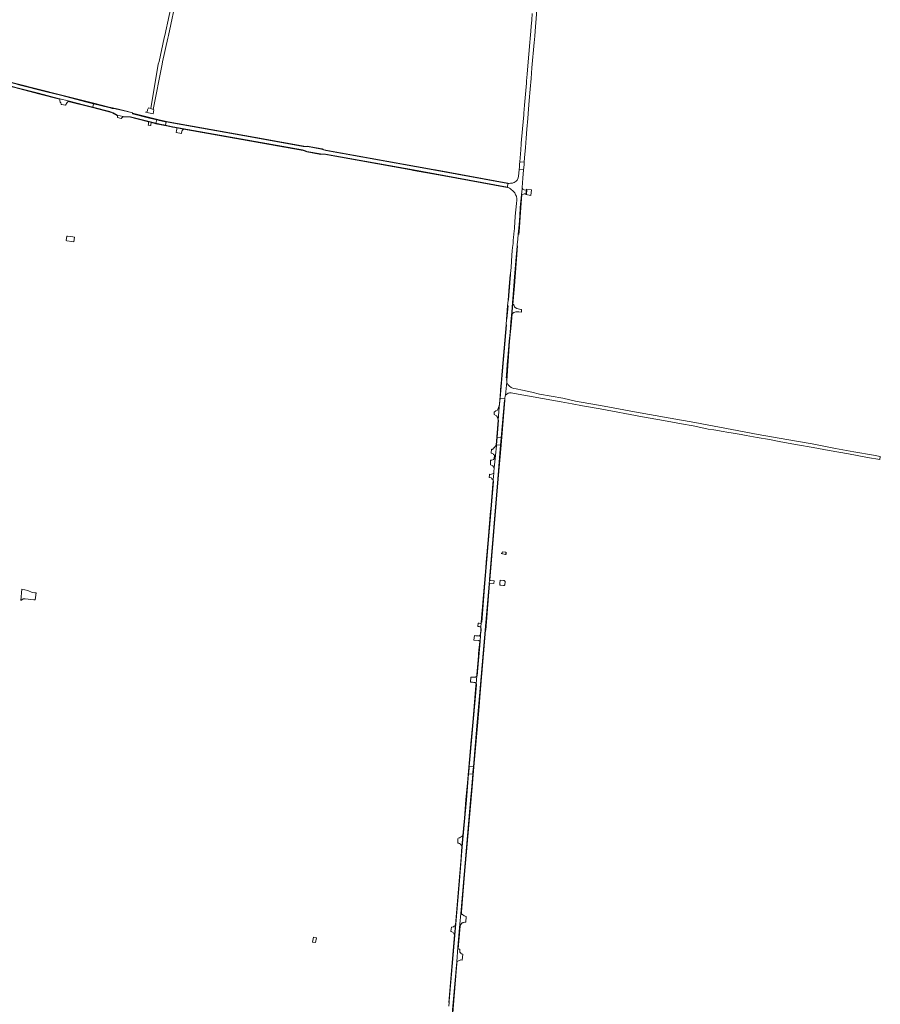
# Model space of a CAD drawing. Header units: metres. Extents: x 151213 to 156373, y 469495 to 475754.
# Tile 101 of 230: x 154839 to 155774, y 471593 to 472663. Entities that reach past the tile are written whole.
import ezdxf

# ---------------------------------------------------------------- set-up
doc = ezdxf.new("R2010")
doc.units = ezdxf.units.M
for name, color, linetype, lineweight in [('B-WE-VH-GESLOTENVERHARDING_ASFALT-GV', 252, 'Continuous', 18), ('B-WE-VH-GESLOTENVERHARDING_BETON-GV', 252, 'Continuous', 18), ('B-WE-VH-HALFVERHARDING-GV', 252, 'Continuous', 18), ('B-WE-VH-ONVERHARD-GV', 252, 'Continuous', 18), ('B-WE-VH-OPENVERHARDING-GV', 252, 'Continuous', 18), ('B-WE-VH-OPENVERHARDING_BETONELEMENT-GV', 252, 'Continuous', 18), ('B-WE-VH-OPENVERHARDING_BETONSTRAATSTEEN-GV', 252, 'Continuous', 18), ('B-WE-VH-OPENVERHARDING_STRAATBAKSTEEN-GV', 252, 'Continuous', 18)]:
    doc.layers.add(name, color=color, linetype=linetype, lineweight=lineweight)

msp = doc.modelspace()

# ---------------------------------------------------------------- linework, layer by layer
at = {"layer": 'B-WE-VH-GESLOTENVERHARDING_ASFALT-GV', "flags": 128}
for points in [[(155395.872, 472670.017), (155395.267, 472662.72), (155394.74, 472656.38), (155394.251, 472650.972), (155393.527, 472642.963), (155393.141, 472638.696), (155392.08, 472626.06), (155390.91, 472613.29), (155390.281, 472604.2), (155389.77, 472596.808), (155389.61, 472594.49), (155387.585, 472570.54), (155386.832, 472561.638), (155386.69, 472559.96), (155385.3, 472544.86), (155383.79, 472529.04), (155383.734, 472528.272), (155383.275, 472521.99), (155382.331, 472508.853), (155387.112, 472508.428), (155387.56, 472513.38), (155388.37, 472524.4), (155389.21, 472534.49), (155389.96, 472544.32), (155391.078, 472555.973), (155391.493, 472561.389), (155392.57, 472575.46), (155393.69, 472587.95), (155394.64, 472599.47), (155395.43, 472611.02), (155397.927, 472638.538), (155398.161, 472641.473), (155398.521, 472645.975), (155399.28, 472655.49), (155401.25, 472678.25)], [(154834.3, 472589.82), (154859.13, 472583.38), (154881.98, 472577.52), (154882.208, 472577.462), (154891.409, 472575.108), (154909.297, 472570.531), (154918.04, 472568.294), (154918.043, 472568.293), (154919.009, 472571.989), (154910.239, 472574.236), (154882.87, 472581.25), (154867.61, 472585.04), (154837.74, 472592.7)], [(155368.094, 472273.276), (155368.131, 472274.046), (155367.487, 472274.015), (155367.71, 472276.84), (155368.73, 472288.66), (155369.36, 472296.19), (155370.1, 472304.66), (155370.8, 472314.13), (155371.67, 472323.26), (155372.62, 472334.84), (155373.541, 472345.402), (155374.001, 472351), (155375.9, 472374.21), (155376.64, 472383.78), (155378.53, 472405.28), (155379.488, 472417.319), (155379.63, 472419.1), (155380.093, 472424.464), (155380.62, 472430.56), (155380.857, 472433.403), (155381.45, 472440.51), (155382.22, 472450.35), (155382.85, 472459.37), (155384.147, 472473.086), (155384.772, 472479.595), (155384.82, 472480.09), (155384.872, 472480.852), (155385.57, 472491.02), (155386.349, 472500), (155386.374, 472500.279), (155381.676, 472500.657), (155381.62, 472500), (155380.97, 472493.17), (155380.65, 472491.42), (155379.49, 472489.06), (155378.35, 472487.94), (155377.39, 472487.26), (155376.14, 472486.5), (155375.11, 472486.03), (155374.24, 472485.78), (155373.18, 472485.64), (155372.24, 472485.55), (155370.93, 472485.35), (155369.151, 472485.32), (155368.773, 472481.31), (155369.72, 472480.89), (155370.94, 472480.3), (155372.27, 472479.41), (155373.42, 472478.55), (155374.45, 472477.74), (155375.28, 472476.85), (155376.19, 472476), (155376.84, 472475.14), (155377.8, 472473.17), (155378.58, 472471.42), (155378.89, 472470.53), (155378.92, 472469.71), (155379.08, 472469.07), (155379.12, 472467.87), (155379.04, 472466.69), (155378.74, 472463.94), (155378.41, 472459.94), (155378.092, 472456.607), (155377.458, 472449.901), (155376.83, 472442.76), (155376.52, 472437.53), (155376.436, 472436.539), (155375.94, 472430.66), (155375.5, 472426.198), (155375.28, 472423.96), (155374.95, 472419.65), (155374.791, 472418.187), (155374.189, 472412.643), (155374.15, 472412.28), (155373.82, 472407.42), (155372.845, 472394.132), (155372.358, 472387.491), (155372.285, 472386.497), (155372.31, 472386.497), (155369.984, 472358.761), (155369.548, 472358.672), (155369.035, 472352.342)], [(155369.035, 472352.342), (155369.522, 472352.303), (155368.297, 472337.995), (155367.849, 472338.041), (155367.354, 472331.887), (155367.771, 472331.842), (155360.82, 472251.829), (155366.062, 472251.649)], [(155368.2, 472269.761), (155366.939, 472255.103)], [(155366.939, 472255.103), (155368.2, 472269.761)], [(155773.698, 472185.171), (155774.245, 472188.713), (155766.77, 472190.09), (155745.37, 472193.83), (155725.44, 472197.48), (155700.23, 472202.22), (155672.67, 472207.05), (155641.6, 472212.69), (155612.92, 472218.07), (155572.51, 472225.39), (155545.92, 472230.14), (155507.12, 472237.19), (155474.08, 472243.35), (155443.01, 472248.9), (155428.998, 472251.906), (155403.805, 472256.456), (155395.239, 472258.384), (155385.085, 472260.686), (155378.544, 472262.035), (155375.425, 472262.678)], [(155373.056, 472257.765), (155376.659, 472257.112), (155427.438, 472247.911), (155439.23, 472245.98), (155450.59, 472243.67), (155469.61, 472240.44), (155515.58, 472231.9), (155538.45, 472227.85), (155558.15, 472224.23), (155570.77, 472221.95), (155575.77, 472220.78), (155587.12, 472218.36), (155593.09, 472217.42), (155603.46, 472215.67), (155607.28, 472215.14), (155614.44, 472214.1), (155622.98, 472212.52), (155628.45, 472211.55), (155640.53, 472209.31), (155653.7, 472206.96), (155666, 472204.69), (155684.31, 472201.28), (155701.16, 472198.24), (155718.67, 472195.15), (155739.53, 472191.33), (155760.25, 472187.63), (155773.698, 472185.171)], [(155308.14, 471574.989), (155313.379, 471635.818), (155313.696, 471639.496), (155315.071, 471655.457), (155316.862, 471676.244), (155318.569, 471696.057), (155321.859, 471734.249), (155329.141, 471819.241), (155329.747, 471826.299), (155331.197, 471843.202), (155326.665, 471843.591), (155324.209, 471815.354), (155319.799, 471764.249), (155316.002, 471718.556), (155308.818, 471634.259), (155305.648, 471597.03), (155305.51, 471595.353), (155305.141, 471591.277)]]:
    msp.add_lwpolyline(points, dxfattribs=at)
for points in [[(154958.93, 472557.85), (154986.77, 472550.72), (154987.689, 472554.518), (154979.83, 472556.42), (154961.33, 472561.15), (154961.442, 472561.629), (154961.52, 472561.96), (154946.137, 472565.676), (154943.97, 472566.2), (154942.897, 472566.382), (154939.316, 472566.989), (154936.95, 472567.39), (154919.011, 472571.988), (154919.009, 472571.989), (154918.043, 472568.293), (154936.58, 472563.55), (154938.506, 472562.91), (154940.213, 472562), (154944.687, 472559.617), (154950.99, 472558.04), (154956.685, 472557.904)], [(154986.77, 472550.72), (154991.36, 472549.65), (154997.122, 472548.565), (154997.815, 472552.326), (154996.76, 472552.52), (154990.16, 472553.92), (154987.689, 472554.518)], [(155093.31, 472535.14), (155005.769, 472550.859), (155000, 472551.923), (154997.815, 472552.326), (154997.122, 472548.565), (155000, 472548.023), (155004.959, 472547.089), (155146.24, 472521.76), (155149.319, 472520.68), (155150.83, 472520.15), (155165.68, 472517.43), (155167.643, 472517.356), (155171.069, 472517.227), (155266.811, 472500), (155299.918, 472494.043), (155368.773, 472481.31), (155369.151, 472485.32), (155288.043, 472500), (155171.469, 472521.099), (155167.843, 472522.306), (155166.72, 472522.68), (155151.63, 472525.39), (155150.591, 472525.439), (155146.72, 472525.62)], [(155382.152, 472506.359), (155382.12, 472505.91), (155381.887, 472503.148), (155381.676, 472500.657), (155386.374, 472500.279), (155386.599, 472502.769), (155386.887, 472505.938), (155387.112, 472508.428), (155382.331, 472508.853)], [(155365.579, 472249.951), (155365.991, 472249.938), (155366.07, 472251.54), (155366.062, 472251.649), (155360.82, 472251.829), (155359.99, 472242.275), (155358.939, 472228.177), (155359.292, 472228.145), (155357.672, 472209.4), (155357.866, 472209.383), (155362.172, 472209.032)], [(155357.866, 472209.383), (155357.672, 472209.4), (155356.972, 472201.289), (155357.229, 472201.266), (155361.496, 472200.922), (155362.172, 472209.032)], [(155357.229, 472201.266), (155356.972, 472201.289), (155356.887, 472200.309), (155355.913, 472189.947), (155355.549, 472186.065), (155354.625, 472176.233), (155354.225, 472171.979), (155354.1, 472170.654), (155353.405, 472163.253), (155353.314, 472162.283), (155353.675, 472162.071), (155353.626, 472161.262), (155351.13, 472131.837), (155348.337, 472097.892), (155344.44, 472051.05), (155340.867, 472008.487), (155340.464, 472008.541), (155340.416, 472007.906), (155340.369, 472007.289), (155340.081, 472003.488), (155340.023, 472002.722), (155339.943, 472001.658), (155340.317, 472001.616), (155340.182, 472000), (155339.767, 471995.024), (155339.686, 471994.697), (155339.664, 471994.426), (155339.095, 471987.512), (155335.881, 471950.213), (155335.741, 471950.128), (155335.013, 471941.587), (155335.171, 471941.47), (155335.113, 471940.532), (155331.894, 471903.942), (155328.039, 471859.381), (155327.372, 471851.721), (155331.897, 471851.359), (155335.71, 471895.81), (155337.824, 471920.043), (155338.57, 471928.598), (155342.62, 471975.02), (155344.709, 472000), (155348.89, 472050.004), (155349.29, 472054.786), (155358.459, 472164.449), (155361.496, 472200.922)], [(155331.197, 471843.202), (155331.411, 471845.693), (155331.683, 471848.868), (155331.897, 471851.359), (155327.372, 471851.721), (155327.156, 471849.23), (155326.882, 471846.082), (155326.665, 471843.591)]]:
    msp.add_lwpolyline(points, close=True, dxfattribs=at)
at = {"layer": 'B-WE-VH-GESLOTENVERHARDING_ASFALT-GV'}
for points in [[(155368.112, 472270.407, -0.05298023), (155368.094, 472273.276)], [(155368.2, 472269.761, -0.01257237), (155368.112, 472270.407)], [(155368.337, 472269.035, -0.01247241), (155368.2, 472269.761)], [(155375.425, 472262.678, -0.27289567), (155368.337, 472269.035)], [(155366.062, 472251.649, -0.15490385), (155366.939, 472255.103)], [(155366.939, 472255.103, -0.31128858), (155373.056, 472257.765)]]:
    msp.add_lwpolyline(points, format="xyb", dxfattribs=at)
at = {"layer": 'B-WE-VH-GESLOTENVERHARDING_BETON-GV', "flags": 128}
for points in [[(154882.208, 472577.462), (154881.98, 472577.52), (154859.13, 472583.38), (154834.3, 472589.82), (154828.12, 472591.46), (154773.9, 472605.27), (154704.32, 472623.12), (154638.23, 472640.19), (154637.31, 472640.23), (154630.732, 472641.56), (154636.21, 472640.149), (154704.195, 472622.636), (154773.776, 472604.786), (154827.997, 472590.975), (154859.004, 472582.896), (154881.856, 472577.036), (154882.202, 472576.948)], [(154809.359, 472600.021), (154834.3, 472593.6), (154837.74, 472592.7), (154867.61, 472585.04), (154882.87, 472581.25), (154910.239, 472574.236), (154919.009, 472571.989), (154919.132, 472572.46), (154882.994, 472581.734), (154834.425, 472594.084), (154809.484, 472600.505), (154769.784, 472610.724), (154696.013, 472629.675), (154638.547, 472644.228), (154637.307, 472644.542), (154637.62, 472644.42), (154639.67, 472643.44), (154695.89, 472629.19), (154769.66, 472610.24)], [(154891.409, 472575.108), (154891.31, 472574.62), (154917.919, 472567.82), (154918.043, 472568.293), (154918.04, 472568.294), (154909.297, 472570.531)], [(154919.132, 472572.46), (154919.009, 472571.989), (154919.011, 472571.988), (154936.95, 472567.39), (154939.316, 472566.989), (154942.897, 472566.382), (154935.852, 472568.184)], [(154938.506, 472562.91), (154936.58, 472563.55), (154918.043, 472568.293), (154917.919, 472567.82), (154938.441, 472562.463), (154940.213, 472562)], [(154946.137, 472565.676), (154961.52, 472561.96), (154953.475, 472564.295), (154944.695, 472566.434), (154935.852, 472568.184), (154942.897, 472566.382), (154943.97, 472566.2)], [(154944.687, 472559.617), (154940.213, 472562), (154938.441, 472562.463), (154944.887, 472558.912), (154944.85, 472559.23)], [(155005.769, 472550.859), (155093.31, 472535.14), (155146.72, 472525.62), (155150.591, 472525.439), (155149.597, 472525.616), (155093.398, 472535.632), (155000, 472552.444), (154996.864, 472553.009), (154990.264, 472554.409), (154961.442, 472561.629), (154961.33, 472561.15), (154979.83, 472556.42), (154987.689, 472554.518), (154990.16, 472553.92), (154996.76, 472552.52), (154997.815, 472552.326), (155000, 472551.923)], [(154956.685, 472557.904), (154950.99, 472558.04), (154950.592, 472557.653), (154957.576, 472557.676)], [(154986.77, 472550.72), (154958.93, 472557.85), (154956.685, 472557.904), (154957.576, 472557.676), (154978.81, 472552.241), (154981.902, 472551.45), (154986.646, 472550.236), (155000, 472547.57), (155004.871, 472546.597), (155009.593, 472545.75), (155016.689, 472544.477), (155146.91, 472521.112), (155149.319, 472520.68), (155146.24, 472521.76), (155004.959, 472547.089), (155000, 472548.023), (154997.122, 472548.565), (154991.36, 472549.65)], [(155167.643, 472517.356), (155165.68, 472517.43), (155150.83, 472520.15), (155149.319, 472520.68), (155146.91, 472521.112), (155150.8, 472519.718), (155165.858, 472517.011), (155169.42, 472517.036)], [(155150.591, 472525.439), (155151.63, 472525.39), (155166.72, 472522.68), (155167.843, 472522.306), (155169.438, 472522.017), (155167.32, 472523.029), (155151.331, 472525.883), (155149.597, 472525.616)], [(155299.918, 472494.043), (155266.811, 472500), (155171.069, 472517.227), (155167.643, 472517.356), (155169.42, 472517.036), (155263.991, 472500), (155266.722, 472499.508), (155299.827, 472493.551), (155368.682, 472480.818), (155368.773, 472481.31)], [(155369.151, 472485.32), (155369.24, 472485.812), (155290.85, 472500), (155288.132, 472500.492), (155169.438, 472522.017), (155167.843, 472522.306), (155171.469, 472521.099), (155288.043, 472500)], [(155382.85, 472459.37), (155382.22, 472450.35), (155381.45, 472440.51), (155380.857, 472433.403), (155380.62, 472430.56), (155381.138, 472429.896), (155381.459, 472432.706), (155383.349, 472459.335), (155384.671, 472473.286), (155384.147, 472473.086)], [(155369.548, 472358.672), (155369.984, 472358.761), (155372.31, 472386.497), (155372.285, 472386.497), (155371.854, 472386.506), (155370.814, 472373.212)], [(155367.849, 472338.041), (155368.297, 472337.995), (155369.522, 472352.303), (155369.035, 472352.342)], [(155360.82, 472251.829), (155367.771, 472331.842), (155367.354, 472331.887), (155363.125, 472281.793), (155361.942, 472267.583), (155361.779, 472265.626), (155361.341, 472260.359), (155361.237, 472259.105), (155360.116, 472245.643), (155359.808, 472243.571), (155359.631, 472242.376), (155359.99, 472242.275)], [(155365.991, 472249.938), (155365.579, 472249.951), (155362.172, 472209.032), (155361.496, 472200.922), (155358.459, 472164.449), (155349.29, 472054.786), (155349.749, 472054.242), (155358.957, 472164.407), (155361.994, 472200.881), (155366.079, 472249.931)], [(155356.887, 472200.309), (155356.972, 472201.289), (155357.672, 472209.4), (155359.292, 472228.145), (155358.939, 472228.177), (155356.571, 472200.745), (155356.535, 472200.327)], [(155345.911, 472073.624), (155345.41, 472067.608), (155344.037, 472051.104), (155340.464, 472008.541), (155340.867, 472008.487), (155344.44, 472051.05), (155348.337, 472097.892), (155351.13, 472131.837), (155353.626, 472161.262), (155353.675, 472162.071), (155353.314, 472162.283), (155353.027, 472158.91), (155351.046, 472135.635), (155350.727, 472131.891), (155350.541, 472129.631), (155347.934, 472097.946)], [(155331.411, 471845.693), (155331.197, 471843.202), (155329.747, 471826.299), (155329.141, 471819.241), (155321.859, 471734.249), (155318.569, 471696.057), (155318.898, 471693.769), (155322.357, 471734.206), (155329.758, 471820.824), (155330.085, 471824.402), (155332.395, 471851.316), (155336.208, 471895.767), (155338.428, 471921.109), (155338.962, 471926.993), (155345.207, 471999.958), (155345.211, 472000), (155349.409, 472050.441), (155348.89, 472050.004), (155344.709, 472000), (155342.62, 471975.02), (155338.57, 471928.598), (155337.824, 471920.043), (155335.71, 471895.81), (155331.897, 471851.359), (155331.683, 471848.868)], [(155339.686, 471994.697), (155339.767, 471995.024), (155340.182, 472000), (155340.317, 472001.616), (155339.943, 472001.658), (155339.804, 472000), (155339.494, 471996.311), (155339.315, 471994.509)], [(155335.741, 471950.128), (155335.881, 471950.213), (155339.095, 471987.512), (155338.699, 471987.55), (155337.884, 471978.061), (155337.541, 471974.071), (155337.432, 471972.799), (155336.989, 471967.549), (155335.652, 471951.698), (155335.508, 471949.986)], [(155319.016, 471759.935), (155318.433, 471752.922), (155315.58, 471718.592), (155312.253, 471679.558), (155311.326, 471668.676), (155308.396, 471634.295), (155305.031, 471595.239), (155305.193, 471595.166), (155305.51, 471595.353), (155305.648, 471597.03), (155308.818, 471634.259), (155316.002, 471718.556), (155319.799, 471764.249), (155324.209, 471815.354), (155326.665, 471843.591), (155326.882, 471846.082), (155327.156, 471849.23), (155327.372, 471851.721), (155328.039, 471859.381), (155331.894, 471903.942), (155335.113, 471940.532), (155335.171, 471941.47), (155335.013, 471941.587), (155334.795, 471941.748), (155334.617, 471939.724), (155331.472, 471903.979), (155329.768, 471884.278), (155329.125, 471876.847), (155327.617, 471859.418), (155325.411, 471834.062), (155324.784, 471826.851), (155323.787, 471815.39), (155322.067, 471795.458), (155321.456, 471788.379), (155320.434, 471776.537), (155319.43, 471764.902), (155319.377, 471764.285)], [(155316.862, 471676.244), (155315.071, 471655.457), (155315.384, 471653.545), (155317.509, 471678.247)], [(155308.14, 471574.989), (155307.302, 471565.121), (155307.016, 471561.748), (155307.527, 471561.667), (155314.036, 471637.605), (155314.267, 471639.741), (155313.696, 471639.496), (155313.379, 471635.818)]]:
    msp.add_lwpolyline(points, close=True, dxfattribs=at)
for points in [[(155368.112, 472270.407), (155368.134, 472270.717), (155371.299, 472314.093), (155373.118, 472334.797), (155373.929, 472343.718), (155374.128, 472345.902), (155374.5, 472350.415), (155374.765, 472353.736), (155376.398, 472374.169), (155379.961, 472417.541), (155379.488, 472417.319), (155378.53, 472405.28), (155376.64, 472383.78), (155375.9, 472374.21), (155374.001, 472351), (155373.541, 472345.402), (155372.62, 472334.84), (155371.67, 472323.26), (155370.8, 472314.13), (155370.1, 472304.66), (155369.36, 472296.19), (155368.73, 472288.66), (155367.71, 472276.84), (155367.487, 472274.015)], [(155367.487, 472274.015), (155368.131, 472274.046), (155368.094, 472273.276)]]:
    msp.add_lwpolyline(points, dxfattribs=at)
at = {"layer": 'B-WE-VH-GESLOTENVERHARDING_BETON-GV'}
msp.add_lwpolyline([(155368.094, 472273.276, 0.05298023), (155368.112, 472270.407)], format="xyb", dxfattribs=at)
at = {"layer": 'B-WE-VH-HALFVERHARDING-GV', "flags": 128}
msp.add_lwpolyline([(155005.83, 472689.84), (154996.57, 472646.051), (154995.704, 472643.663), (154990.148, 472617.999), (154989.266, 472615.082), (154981.196, 472566.796), (154983.802, 472565.63), (154993.459, 472615.107), (154993.988, 472617.621), (154999.545, 472643.153), (155000.471, 472646.328), (155009.334, 472689.323)], dxfattribs=at)
msp.add_lwpolyline([(155394.271, 472472.368), (155395.166, 472478.299), (155389.65, 472479.131), (155388.755, 472473.201)], close=True, dxfattribs=at)
at = {"layer": 'B-WE-VH-ONVERHARD-GV', "flags": 128}
for points in [[(154890.43, 472427.968), (154889.798, 472428.051), (154889.088, 472423.268), (154889.908, 472423.152), (154895.453, 472422.367), (154897.4, 472422.091), (154898.159, 472426.949), (154896.223, 472427.205)], [(155379.053, 472349.493), (155377.302, 472350.699), (155376.522, 472351.372), (155376.048, 472352.382), (155375.738, 472353.641), (155374.765, 472353.736), (155374.5, 472350.415), (155374.128, 472345.902), (155373.929, 472343.718), (155375.743, 472345.112), (155376.891, 472345.524), (155377.876, 472345.723), (155378.919, 472345.807), (155381.409, 472345.746), (155384.033, 472345.611), (155384.063, 472345.915), (155384.294, 472348.273), (155383.297, 472348.436), (155380.529, 472348.941)], [(155360.86, 472054.056), (155360.464, 472050.888), (155360.468, 472050.273), (155360.591, 472049.63), (155360.757, 472049.226), (155360.973, 472048.909), (155361.321, 472048.733), (155361.765, 472048.627), (155364.564, 472048.429), (155365.458, 472048.474), (155365.646, 472048.651), (155365.878, 472048.96), (155365.974, 472049.237), (155366.341, 472052.216), (155366.299, 472052.75), (155366.158, 472053.102), (155365.778, 472053.453), (155365.216, 472053.692), (155364.441, 472053.837)], [(155320.434, 471776.537), (155319.304, 471775.754), (155318.615, 471775.188), (155317.973, 471774.699), (155316.879, 471774.24), (155315.165, 471773.738), (155314.979, 471773.006), (155314.804, 471768.508), (155315.969, 471768.275), (155316.83, 471767.937), (155317.87, 471767.138), (155318.795, 471765.968), (155319.43, 471764.902)]]:
    msp.add_lwpolyline(points, close=True, dxfattribs=at)
at = {"layer": 'B-WE-VH-OPENVERHARDING-GV', "flags": 128}
for points in [[(154882.208, 472577.462), (154882.202, 472576.948), (154882.209, 472576.385), (154882.293, 472575.624), (154882.251, 472575.37), (154882.631, 472573.848), (154883.498, 472573.024), (154883.56, 472571.475), (154884.185, 472571.323), (154888.49, 472570.42), (154890.278, 472573.317), (154890.345, 472573.426), (154891.31, 472574.62), (154891.409, 472575.108)], [(154856.584, 472040.321), (154855.239, 472040.436), (154852.186, 472040.675), (154847.556, 472043.056), (154841.134, 472044.415), (154839.951, 472032.113), (154842.331, 472033.796), (154844.646, 472034.06), (154854.089, 472032.721), (154855.414, 472032.692)]]:
    msp.add_lwpolyline(points, close=True, dxfattribs=at)
msp.add_lwpolyline([(155367.979, 472083.737), (155366.818, 472084.597), (155363.696, 472085.02), (155362.974, 472084.513), (155363.152, 472084.244), (155363.222, 472083.929), (155363.18, 472083.629), (155363.04, 472083.361), (155362.801, 472083.145), (155362.5, 472083.029), (155362.197, 472083.025), (155366.761, 472082.204), (155367.611, 472082.046)], dxfattribs=at)
at = {"layer": 'B-WE-VH-OPENVERHARDING-GV'}
msp.add_lwpolyline([(155367.611, 472082.046, -0.84474611), (155367.979, 472083.737)], format="xyb", dxfattribs=at)
at = {"layer": 'B-WE-VH-OPENVERHARDING_BETONELEMENT-GV', "flags": 128}
msp.add_lwpolyline([(155161.281, 471665.544), (155158.035, 471666.019), (155157.126, 471660.773), (155160.382, 471660.247)], close=True, dxfattribs=at)
at = {"layer": 'B-WE-VH-OPENVERHARDING_BETONSTRAATSTEEN-GV', "flags": 128}
for points in [[(154950.99, 472558.04), (154944.687, 472559.617), (154944.85, 472559.23), (154944.887, 472558.912), (154945.098, 472557.11), (154949.08, 472556.046), (154949.14, 472556.24), (154950.592, 472557.653)], [(154981.058, 472548.895), (154981.23, 472549.65), (154981.902, 472551.45), (154978.81, 472552.241), (154978.675, 472549.924), (154978.464, 472548.859), (154980.927, 472548.319)], [(155008.814, 472540.666), (155014.592, 472539.605), (155014.648, 472539.914), (155015.031, 472541.986), (155015.219, 472543.006), (155015.122, 472543.025), (155016.689, 472544.477), (155009.593, 472545.75), (155009.463, 472544.131), (155009.262, 472543.058)], [(155389.856, 472478.133), (155387.217, 472478.532), (155386.161, 472478.884), (155385.565, 472479.251), (155384.82, 472480.09), (155384.772, 472479.595), (155384.147, 472473.086), (155384.671, 472473.286), (155384.84, 472473.35), (155386.2, 472473.822), (155386.93, 472473.973), (155387.578, 472473.98), (155388.329, 472473.929), (155389.467, 472473.805)], [(155359.99, 472242.275), (155359.631, 472242.376), (155359.808, 472243.571), (155358.112, 472239.111), (155356.131, 472238.062), (155355.788, 472237.881), (155354.702, 472237.305), (155354.474, 472237.323), (155354.351, 472234.11), (155357.089, 472232.911), (155358.059, 472231.427), (155358.939, 472228.177)], [(155354.325, 472198.197), (155354.071, 472197.909), (155352.709, 472196.365), (155351.405, 472196.468), (155351.104, 472192.179), (155352.346, 472191.98), (155353.192, 472191.345), (155353.713, 472190.953), (155354.897, 472190.063), (155355.913, 472189.947), (155356.887, 472200.309), (155356.535, 472200.327), (155356.571, 472200.745)], [(155350.61, 472184.595), (155350.305, 472179.704), (155350.626, 472179.678), (155352.327, 472178.845), (155352.844, 472178.592), (155353.842, 472177.305), (155354.625, 472176.233), (155355.549, 472186.065), (155354.576, 472186.175), (155353.613, 472185.453), (155351.732, 472184.804), (155351.03, 472184.562)], [(155354.576, 472186.175), (155355.549, 472186.065), (155355.913, 472189.947), (155354.897, 472190.063)], [(155354.1, 472170.654), (155353.615, 472170.306), (155351.583, 472169.383), (155350.823, 472169.199), (155349.453, 472169.269), (155349.348, 472168.357), (155349.037, 472165.651), (155351.036, 472165.452), (155351.837, 472164.941), (155352.078, 472164.401), (155353.405, 472163.253)], [(155321.401, 471689.618), (155320.99, 471689.83), (155320.57, 471690.31), (155320.3, 471690.44), (155319.94, 471690.65), (155319.69, 471690.89), (155319.47, 471691.19), (155319.11, 471692.3), (155318.898, 471693.769), (155318.569, 471696.057), (155316.862, 471676.244), (155317.509, 471678.247), (155318.12, 471680.14), (155318.76, 471681.13), (155319.63, 471681.63), (155320.55, 471681.9), (155320.765, 471681.973), (155321.281, 471682.15), (155322.526, 471682.577), (155323.538, 471682.554), (155323.951, 471688.528), (155322.961, 471689.058), (155321.751, 471689.492)], [(155308.231, 471677.043), (155307.436, 471672.598), (155307.84, 471672.4), (155308.37, 471672.07), (155309.18, 471671.65), (155309.79, 471671.16), (155310.38, 471670.65), (155310.83, 471670.1), (155311.14, 471669.6), (155311.23, 471669.23), (155311.326, 471668.676), (155312.253, 471679.558), (155312.01, 471679.2), (155311.65, 471678.55), (155311.14, 471677.99), (155310.26, 471677.55)], [(155315.384, 471653.545), (155315.071, 471655.457), (155313.696, 471639.496), (155314.267, 471639.741), (155314.926, 471640.022), (155317.4, 471641.08), (155318.07, 471641.46), (155319.8, 471641.16), (155320.557, 471647.782), (155318.742, 471647.905), (155318.393, 471648.309), (155316.96, 471649.97), (155317.29, 471653.138), (155316.019, 471653.138)]]:
    msp.add_lwpolyline(points, close=True, dxfattribs=at)
at = {"layer": 'B-WE-VH-OPENVERHARDING_STRAATBAKSTEEN-GV', "flags": 128}
for points in [[(154975.56, 472562.74), (154983.606, 472560.975), (154984.435, 472565.514)], [(154984.435, 472565.514), (154983.802, 472565.63), (154981.196, 472566.796), (154978.61, 472567.456), (154977.658, 472565.354)]]:
    msp.add_lwpolyline(points, dxfattribs=at)
at = {"layer": 'B-WE-VH-OPENVERHARDING_STRAATBAKSTEEN-GV'}
msp.add_lwpolyline([(154977.658, 472565.354, -0.33529063), (154975.56, 472562.74)], format="xyb", dxfattribs=at)
at = {"layer": 'B-WE-VH-OPENVERHARDING_STRAATBAKSTEEN-GV', "flags": 128}
for points in [[(155349.29, 472054.786), (155348.89, 472050.004), (155349.409, 472050.441), (155349.865, 472050.824), (155354.054, 472050.468), (155354.334, 472053.444), (155350.12, 472053.802), (155349.749, 472054.242)], [(155340.369, 472007.289), (155339.753, 472007.245), (155338.185, 472007.362), (155337.128, 472007.494), (155336.806, 472004.245), (155336.773, 472003.918), (155338.139, 472003.838), (155339.34, 472003.364), (155340.023, 472002.722), (155340.081, 472003.488)], [(155339.686, 471994.697), (155339.315, 471994.509), (155338.916, 471994.058), (155338.155, 471993.495), (155337.585, 471993.638), (155337.512, 471993.656), (155336.901, 471993.809), (155336.476, 471993.82), (155334.448, 471993.871), (155333.133, 471993.905), (155332.97, 471993.916), (155332.521, 471989.098), (155337.83, 471988.747), (155339.095, 471987.512), (155339.664, 471994.426)], [(155335.741, 471950.128), (155335.508, 471949.986), (155334.177, 471948.787), (155330.751, 471948.861), (155329.237, 471948.894), (155328.656, 471943.488), (155330.008, 471943.287), (155330.857, 471943.161), (155332.281, 471942.968), (155333.652, 471942.84), (155333.83, 471942.752), (155333.991, 471942.587), (155334.307, 471942.264), (155334.795, 471941.748), (155335.013, 471941.587)]]:
    msp.add_lwpolyline(points, close=True, dxfattribs=at)

doc.saveas('drawing.dxf')
